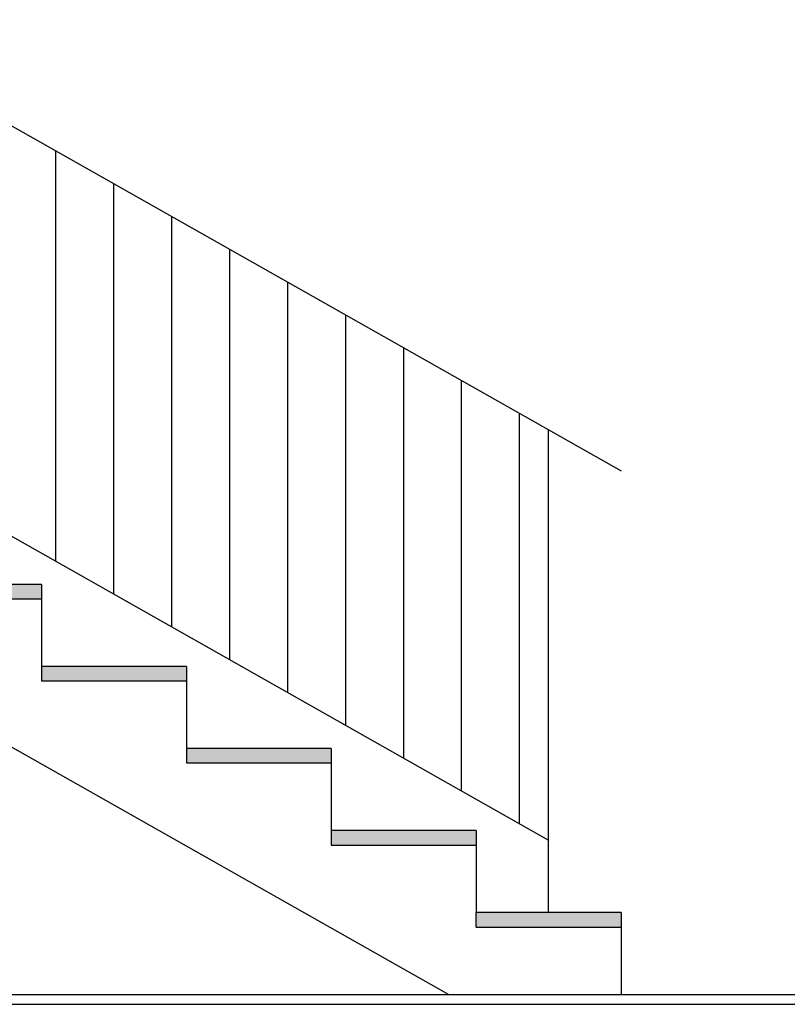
# Model space of a CAD drawing. Extents: x -24 to 471, y 36 to 85.
# Tile 63 of 86: x 412.06 to 413.65, y 38.32 to 40.36. Entities that reach past the tile are written whole.
import ezdxf

# ---------------------------------------------------------------- set-up
doc = ezdxf.new("R2010")
doc.units = 0
doc.header["$MEASUREMENT"] = 0
for name, color, linetype in [('R_NT_STAHL', 7, 'Continuous'), ('R_NT_TREPPE', 7, 'Continuous'), ('R_TR_BODEN', 7, 'Continuous'), ('Schraffuren', 7, 'Continuous')]:
    doc.layers.add(name, color=color, linetype=linetype)
doc.linetypes.add('Terrainlinie', pattern='A,0,[1,Bl.Nr. 2.0011.Shx,S=0.000793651,R=0,X=0,Y=-0.043301],-0.1,0', length=0.1)

msp = doc.modelspace()

# ---------------------------------------------------------------- hatches: boundary and pattern name
at = {"layer": 'Schraffuren', "linetype": 'Continuous', "lineweight": 13}
for points in [[(412.1078, 39.161), (412.1078, 39.191), (411.8078, 39.191), (411.8078, 39.161)], [(412.1078, 39.021), (412.1078, 38.991), (412.4078, 38.991), (412.4078, 39.021)], [(412.4078, 38.851), (412.4078, 38.821), (412.7078, 38.821), (412.7078, 38.851)], [(412.7078, 38.681), (412.7078, 38.651), (413.0078, 38.651), (413.0078, 38.681)], [(413.0078, 38.511), (413.0078, 38.481), (413.3078, 38.481), (413.3078, 38.511)]]:
    msp.add_hatch(color=7, dxfattribs=at).paths.add_polyline_path(points, flags=0)

# ---------------------------------------------------------------- linework, layer by layer
at = {"layer": 'R_NT_STAHL', "linetype": 'Continuous'}
for p, q in [((411.6578, 40.361), (413.3078, 39.426)), ((412.1378, 39.239), (412.1378, 40.089)), ((412.2578, 39.171), (412.2578, 40.021)), ((412.3778, 39.103), (412.3778, 39.953)), ((412.4978, 39.035), (412.4978, 39.885)), ((412.6178, 38.967), (412.6178, 39.817)), ((412.7378, 38.899), (412.7378, 39.749)), ((412.8578, 38.831), (412.8578, 39.681)), ((412.9778, 38.763), (412.9778, 39.613)), ((413.0978, 38.695), (413.0978, 39.545)), ((413.1578, 38.511), (413.1578, 39.511)), ((411.746, 39.461), (413.1578, 38.661))]:
    msp.add_line(p, q, dxfattribs=at)
at = {"layer": 'R_NT_TREPPE', "linetype": 'Continuous'}
for p, q in [((412.1078, 39.191), (411.8078, 39.191)), ((412.1078, 39.191), (412.1078, 39.161)), ((412.9506, 38.341), (411.4859, 39.171)), ((411.8078, 39.161), (412.1078, 39.161)), ((412.1078, 39.161), (412.1078, 39.021)), ((412.4078, 39.021), (412.1078, 39.021)), ((412.1078, 39.021), (412.1078, 38.991)), ((412.4078, 39.021), (412.4078, 38.991)), ((412.1078, 38.991), (412.4078, 38.991)), ((412.4078, 38.991), (412.4078, 38.851)), ((412.7078, 38.851), (412.4078, 38.851)), ((412.4078, 38.851), (412.4078, 38.821)), ((412.7078, 38.851), (412.7078, 38.821)), ((412.4078, 38.821), (412.7078, 38.821)), ((412.7078, 38.821), (412.7078, 38.681)), ((412.7078, 38.681), (412.7078, 38.651)), ((413.0078, 38.681), (412.7078, 38.681)), ((413.0078, 38.681), (413.0078, 38.651)), ((412.7078, 38.651), (413.0078, 38.651)), ((413.0078, 38.651), (413.0078, 38.511)), ((413.3078, 38.511), (413.0078, 38.511)), ((413.0078, 38.481), (413.0078, 38.511)), ((413.3078, 38.511), (413.3078, 38.481)), ((413.0078, 38.481), (413.3078, 38.481)), ((413.3078, 38.481), (413.3078, 38.341))]:
    msp.add_line(p, q, dxfattribs=at)
at = {"layer": 'R_TR_BODEN', "linetype": 'Continuous'}
msp.add_line((393.1045, 38.341), (416.5139, 38.341), dxfattribs=at)
at = {"layer": 'R_TR_BODEN', "linetype": 'Terrainlinie'}
msp.add_line((393.1045, 38.321), (416.5151, 38.321), dxfattribs=at)
at = {"layer": 'Schraffuren', "color": 255, "linetype": 'Continuous', "lineweight": 18, "flags": 128}
for points in [[(412.1078, 39.161), (412.1078, 39.191), (411.8078, 39.191), (411.8078, 39.161)], [(412.1078, 39.021), (412.1078, 38.991), (412.4078, 38.991), (412.4078, 39.021)], [(412.4078, 38.851), (412.4078, 38.821), (412.7078, 38.821), (412.7078, 38.851)], [(412.7078, 38.681), (412.7078, 38.651), (413.0078, 38.651), (413.0078, 38.681)], [(413.0078, 38.511), (413.0078, 38.481), (413.3078, 38.481), (413.3078, 38.511)]]:
    msp.add_lwpolyline(points, close=True, dxfattribs=at)

doc.saveas('drawing.dxf')
